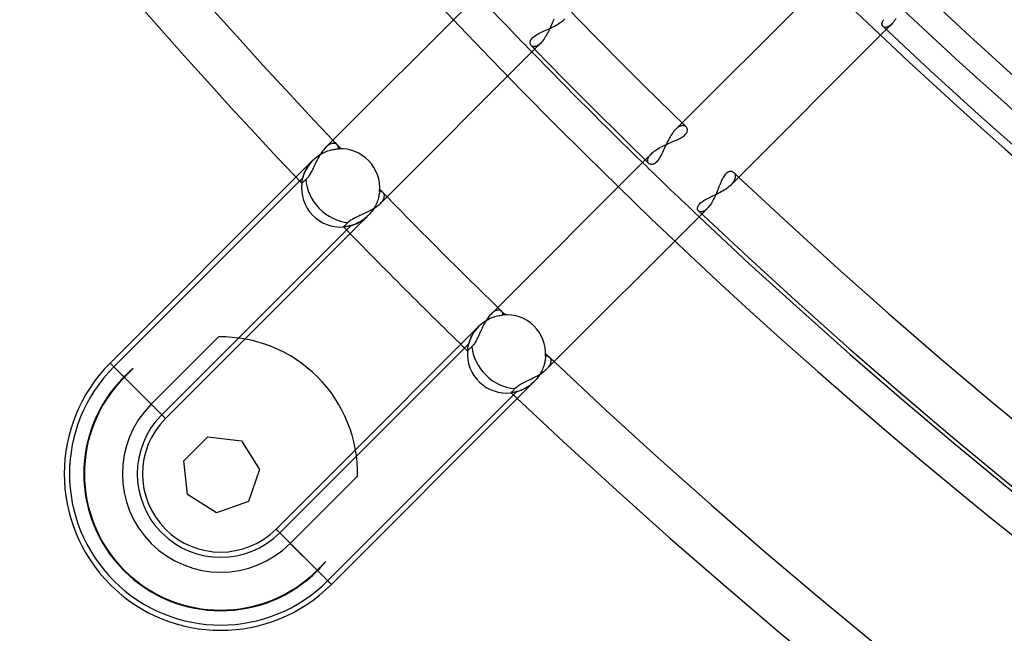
# Model space of a CAD drawing. Header units: millimetres. Extents: x -215 to 215, y -215 to 215.
# Tile 4 of 62: x -130 to -102, y -129 to -111. Entities that reach past the tile are written whole.
import ezdxf

# ---------------------------------------------------------------- set-up
doc = ezdxf.new("R2010")
doc.units = ezdxf.units.MM
doc.layers.add('MAIN-1', color=7, linetype='Continuous')
doc.layers.add('MAIN-2', color=7, linetype='Continuous')

msp = doc.modelspace()

# ---------------------------------------------------------------- linework, layer by layer
at = {"layer": 'MAIN-1'}
for p, q in [((-106.743, -109.978), (-111.25, -114.485)), ((-116.954, -110.484), (-121.481, -115.011)), ((-114.741, -111.434), (-114.698, -111.409)), ((-114.698, -111.409), (-114.657, -111.384)), ((-114.657, -111.384), (-114.618, -111.358)), ((-114.618, -111.358), (-114.581, -111.332)), ((-114.581, -111.332), (-114.546, -111.305)), ((-114.546, -111.305), (-114.514, -111.277)), ((-114.514, -111.277), (-114.485, -111.25)), ((-105.213, -111.388), (-105.211, -111.373)), ((-105.213, -111.402), (-105.213, -111.388)), ((-105.212, -111.416), (-105.213, -111.402)), ((-105.211, -111.373), (-105.207, -111.357)), ((-105.207, -111.357), (-105.202, -111.341)), ((-105.202, -111.341), (-105.194, -111.324)), ((-105.194, -111.324), (-105.184, -111.308)), ((-105.184, -111.308), (-105.173, -111.291)), ((-105.173, -111.291), (-105.159, -111.273)), ((-115.313, -111.715), (-115.275, -111.694)), ((-115.275, -111.694), (-115.235, -111.672)), ((-115.235, -111.672), (-115.193, -111.652)), ((-115.193, -111.652), (-115.15, -111.631)), ((-115.15, -111.631), (-115.106, -111.61)), ((-115.106, -111.61), (-115.06, -111.59)), ((-115.06, -111.59), (-115.015, -111.569)), ((-115.015, -111.569), (-114.968, -111.547)), ((-114.968, -111.547), (-114.922, -111.526)), ((-114.922, -111.526), (-114.876, -111.504)), ((-114.876, -111.504), (-114.83, -111.481)), ((-114.83, -111.481), (-114.785, -111.458)), ((-114.785, -111.458), (-114.741, -111.434)), ((-109.618, -116.088), (-105.09, -111.56)), ((-105.209, -111.429), (-105.212, -111.416)), ((-105.205, -111.441), (-105.209, -111.429)), ((-105.199, -111.452), (-105.205, -111.441)), ((-105.192, -111.462), (-105.199, -111.452)), ((-105.183, -111.471), (-105.192, -111.462)), ((-115.504, -111.943), (-115.502, -111.922)), ((-115.504, -111.964), (-115.504, -111.943)), ((-115.5, -111.983), (-115.504, -111.964)), ((-115.502, -111.922), (-115.495, -111.899)), ((-115.494, -112), (-115.5, -111.983)), ((-115.495, -111.899), (-115.486, -111.876)), ((-115.486, -111.876), (-115.472, -111.853)), ((-115.472, -111.853), (-115.455, -111.83)), ((-115.455, -111.83), (-115.434, -111.806)), ((-115.434, -111.806), (-115.408, -111.782)), ((-115.408, -111.782), (-115.38, -111.76)), ((-115.38, -111.76), (-115.348, -111.737)), ((-115.348, -111.737), (-115.313, -111.715)), ((-119.877, -116.642), (-115.371, -112.136)), ((-115.485, -112.016), (-115.494, -112)), ((-115.474, -112.03), (-115.485, -112.016)), ((-111.305, -114.546), (-111.332, -114.582)), ((-111.278, -114.514), (-111.305, -114.546)), ((-111.25, -114.485), (-111.278, -114.514)), ((-111.482, -114.833), (-111.505, -114.879)), ((-111.459, -114.787), (-111.482, -114.833)), ((-111.435, -114.743), (-111.459, -114.787)), ((-111.41, -114.7), (-111.435, -114.743)), ((-111.385, -114.659), (-111.41, -114.7)), ((-111.359, -114.619), (-111.385, -114.659)), ((-111.332, -114.582), (-111.359, -114.619)), ((-121.59, -115.143), (-121.61, -115.173)), ((-121.568, -115.113), (-121.59, -115.143)), ((-121.547, -115.085), (-121.568, -115.113)), ((-121.525, -115.059), (-121.547, -115.085)), ((-121.503, -115.034), (-121.525, -115.059)), ((-121.481, -115.011), (-121.503, -115.034)), ((-111.632, -115.153), (-111.653, -115.197)), ((-111.612, -115.109), (-111.632, -115.153)), ((-111.591, -115.064), (-111.612, -115.109)), ((-111.57, -115.018), (-111.591, -115.064)), ((-111.549, -114.971), (-111.57, -115.018)), ((-111.527, -114.925), (-111.549, -114.971)), ((-111.505, -114.879), (-111.527, -114.925)), ((-121.745, -115.41), (-121.763, -115.446)), ((-121.727, -115.375), (-121.745, -115.41)), ((-121.709, -115.34), (-121.727, -115.375)), ((-121.69, -115.305), (-121.709, -115.34)), ((-121.671, -115.271), (-121.69, -115.305)), ((-121.651, -115.237), (-121.671, -115.271)), ((-121.631, -115.205), (-121.651, -115.237)), ((-121.61, -115.173), (-121.631, -115.205)), ((-112.136, -115.371), (-116.642, -119.877)), ((-111.807, -115.435), (-111.831, -115.456)), ((-111.784, -115.41), (-111.807, -115.435)), ((-111.761, -115.382), (-111.784, -115.41)), ((-111.739, -115.35), (-111.761, -115.382)), ((-111.717, -115.315), (-111.739, -115.35)), ((-111.695, -115.278), (-111.717, -115.315)), ((-111.674, -115.238), (-111.695, -115.278)), ((-111.653, -115.197), (-111.674, -115.238)), ((-121.899, -115.722), (-121.916, -115.753)), ((-121.882, -115.689), (-121.899, -115.722)), ((-121.865, -115.656), (-121.882, -115.689)), ((-121.849, -115.622), (-121.865, -115.656)), ((-121.832, -115.588), (-121.849, -115.622)), ((-121.815, -115.553), (-121.832, -115.588)), ((-121.798, -115.517), (-121.815, -115.553)), ((-121.781, -115.482), (-121.798, -115.517)), ((-121.763, -115.446), (-121.781, -115.482)), ((-112.016, -115.485), (-112.03, -115.474)), ((-112, -115.494), (-112.016, -115.485)), ((-111.983, -115.5), (-112, -115.494)), ((-111.964, -115.504), (-111.983, -115.5)), ((-111.944, -115.504), (-111.964, -115.504)), ((-111.923, -115.502), (-111.944, -115.504)), ((-111.9, -115.496), (-111.923, -115.502)), ((-111.878, -115.486), (-111.9, -115.496)), ((-111.854, -115.473), (-111.878, -115.486)), ((-111.831, -115.456), (-111.854, -115.473)), ((-127.783, -121.313), (-122.347, -115.877)), ((-122.129, -116.011), (-122.142, -116.022)), ((-122.114, -115.998), (-122.129, -116.011)), ((-122.097, -115.982), (-122.114, -115.998)), ((-122.078, -115.965), (-122.097, -115.982)), ((-122.057, -115.947), (-122.078, -115.965)), ((-122.038, -115.93), (-122.057, -115.947)), ((-122.02, -115.91), (-122.038, -115.93)), ((-122.003, -115.889), (-122.02, -115.91)), ((-121.985, -115.865), (-122.003, -115.889)), ((-121.967, -115.84), (-121.985, -115.865)), ((-121.95, -115.812), (-121.967, -115.84)), ((-121.933, -115.783), (-121.95, -115.812)), ((-121.916, -115.753), (-121.933, -115.783)), ((-122.178, -116.054), (-122.179, -116.055)), ((-122.175, -116.051), (-122.178, -116.054)), ((-122.17, -116.047), (-122.175, -116.051)), ((-122.162, -116.04), (-122.17, -116.047)), ((-122.153, -116.032), (-122.162, -116.04)), ((-122.142, -116.022), (-122.153, -116.032)), ((-109.96, -116.323), (-109.916, -116.299)), ((-109.916, -116.299), (-109.873, -116.275)), ((-109.873, -116.275), (-109.831, -116.25)), ((-109.831, -116.25), (-109.79, -116.224)), ((-109.79, -116.224), (-109.752, -116.198)), ((-109.752, -116.198), (-109.715, -116.171)), ((-109.715, -116.171), (-109.68, -116.144)), ((-109.68, -116.144), (-109.648, -116.116)), ((-109.648, -116.116), (-109.618, -116.088)), ((-110.49, -116.607), (-110.459, -116.584)), ((-110.459, -116.584), (-110.426, -116.562)), ((-110.426, -116.562), (-110.39, -116.541)), ((-110.39, -116.541), (-110.351, -116.519)), ((-110.351, -116.519), (-110.311, -116.498)), ((-110.311, -116.498), (-110.27, -116.477)), ((-110.27, -116.477), (-110.227, -116.456)), ((-110.227, -116.456), (-110.183, -116.434)), ((-110.183, -116.434), (-110.139, -116.413)), ((-110.139, -116.413), (-110.094, -116.391)), ((-110.094, -116.391), (-110.049, -116.369)), ((-110.049, -116.369), (-110.004, -116.346)), ((-110.004, -116.346), (-109.96, -116.323)), ((-120.254, -116.889), (-120.217, -116.87)), ((-120.217, -116.87), (-120.18, -116.851)), ((-120.18, -116.851), (-120.145, -116.832)), ((-120.145, -116.832), (-120.11, -116.812)), ((-120.11, -116.812), (-120.076, -116.792)), ((-120.076, -116.792), (-120.043, -116.772)), ((-120.043, -116.772), (-120.011, -116.751)), ((-120.011, -116.751), (-119.981, -116.73)), ((-119.981, -116.73), (-119.953, -116.708)), ((-119.953, -116.708), (-119.926, -116.686)), ((-119.926, -116.686), (-119.9, -116.664)), ((-119.9, -116.664), (-119.877, -116.642)), ((-110.608, -116.785), (-110.606, -116.764)), ((-110.608, -116.804), (-110.608, -116.785)), ((-110.604, -116.821), (-110.608, -116.804)), ((-110.606, -116.764), (-110.6, -116.743)), ((-110.598, -116.838), (-110.604, -116.821)), ((-110.6, -116.743), (-110.591, -116.721)), ((-110.589, -116.852), (-110.598, -116.838)), ((-110.591, -116.721), (-110.578, -116.698)), ((-110.578, -116.864), (-110.589, -116.852)), ((-110.578, -116.698), (-110.562, -116.676)), ((-110.562, -116.676), (-110.541, -116.652)), ((-110.541, -116.652), (-110.517, -116.629)), ((-110.517, -116.629), (-110.49, -116.607)), ((-120.812, -117.184), (-120.79, -117.165)), ((-120.79, -117.165), (-120.766, -117.146)), ((-120.766, -117.146), (-120.739, -117.128)), ((-120.739, -117.128), (-120.711, -117.111)), ((-120.711, -117.111), (-120.681, -117.093)), ((-120.681, -117.093), (-120.65, -117.076)), ((-120.65, -117.076), (-120.617, -117.059)), ((-120.617, -117.059), (-120.584, -117.042)), ((-120.584, -117.042), (-120.549, -117.026)), ((-120.549, -117.026), (-120.513, -117.009)), ((-120.513, -117.009), (-120.477, -116.992)), ((-120.477, -116.992), (-120.44, -116.976)), ((-120.44, -116.976), (-120.403, -116.959)), ((-120.403, -116.959), (-120.365, -116.942)), ((-120.365, -116.942), (-120.328, -116.924)), ((-120.328, -116.924), (-120.291, -116.907)), ((-120.291, -116.907), (-120.254, -116.889)), ((-115.011, -121.481), (-110.484, -116.954)), ((-120.954, -117.331), (-120.953, -117.33)), ((-120.953, -117.33), (-120.95, -117.327)), ((-120.95, -117.327), (-120.945, -117.321)), ((-120.945, -117.321), (-120.937, -117.313)), ((-120.937, -117.313), (-120.927, -117.303)), ((-120.927, -117.303), (-120.916, -117.292)), ((-120.916, -117.292), (-120.904, -117.279)), ((-120.904, -117.279), (-120.888, -117.263)), ((-120.888, -117.263), (-120.871, -117.245)), ((-120.871, -117.245), (-120.852, -117.224)), ((-120.852, -117.224), (-120.831, -117.202)), ((-120.831, -117.202), (-120.812, -117.184)), ((-120.763, -117.528), (-123.843, -120.608)), ((-116.768, -120.037), (-116.788, -120.068)), ((-116.747, -120.006), (-116.768, -120.037)), ((-116.727, -119.977), (-116.747, -120.006)), ((-116.706, -119.949), (-116.727, -119.977)), ((-116.685, -119.924), (-116.706, -119.949)), ((-116.663, -119.899), (-116.685, -119.924)), ((-116.642, -119.877), (-116.663, -119.899)), ((-116.916, -120.311), (-116.933, -120.347)), ((-116.899, -120.275), (-116.916, -120.311)), ((-116.881, -120.239), (-116.899, -120.275)), ((-116.864, -120.204), (-116.881, -120.239)), ((-116.845, -120.169), (-116.864, -120.204)), ((-116.826, -120.134), (-116.845, -120.169)), ((-116.807, -120.101), (-116.826, -120.134)), ((-116.788, -120.068), (-116.807, -120.101)), ((-126.582, -122.514), (-124.613, -120.545)), ((-117.047, -120.594), (-117.064, -120.626)), ((-117.031, -120.56), (-117.047, -120.594)), ((-117.015, -120.526), (-117.031, -120.56)), ((-116.999, -120.491), (-117.015, -120.526)), ((-116.983, -120.456), (-116.999, -120.491)), ((-116.967, -120.42), (-116.983, -120.456)), ((-116.95, -120.384), (-116.967, -120.42)), ((-116.933, -120.347), (-116.95, -120.384)), ((-120.608, -123.843), (-117.528, -120.763)), ((-117.279, -120.904), (-117.292, -120.916)), ((-117.263, -120.888), (-117.279, -120.904)), ((-117.245, -120.871), (-117.263, -120.888)), ((-117.224, -120.852), (-117.245, -120.871)), ((-117.202, -120.831), (-117.224, -120.852)), ((-117.184, -120.812), (-117.202, -120.831)), ((-117.166, -120.791), (-117.184, -120.812)), ((-117.149, -120.768), (-117.166, -120.791)), ((-117.131, -120.743), (-117.149, -120.768)), ((-117.114, -120.716), (-117.131, -120.743)), ((-117.097, -120.688), (-117.114, -120.716)), ((-117.08, -120.658), (-117.097, -120.688)), ((-117.064, -120.626), (-117.08, -120.658)), ((-117.33, -120.953), (-117.331, -120.954)), ((-117.327, -120.95), (-117.33, -120.953)), ((-117.321, -120.945), (-117.327, -120.95)), ((-117.313, -120.937), (-117.321, -120.945)), ((-117.303, -120.927), (-117.313, -120.937)), ((-117.292, -120.916), (-117.303, -120.927)), ((-127.783, -121.313), (-126.166, -122.931)), ((-127.783, -121.313), (-126.582, -122.514)), ((-127.108, -121.471), (-127.367, -121.729)), ((-115.039, -121.507), (-115.011, -121.481)), ((-115.499, -121.789), (-115.457, -121.769)), ((-115.457, -121.769), (-115.414, -121.747)), ((-115.414, -121.747), (-115.372, -121.726)), ((-115.372, -121.726), (-115.33, -121.704)), ((-115.33, -121.704), (-115.289, -121.681)), ((-115.289, -121.681), (-115.249, -121.658)), ((-115.249, -121.658), (-115.21, -121.634)), ((-115.21, -121.634), (-115.172, -121.609)), ((-115.172, -121.609), (-115.136, -121.585)), ((-115.136, -121.585), (-115.101, -121.559)), ((-115.101, -121.559), (-115.069, -121.533)), ((-115.069, -121.533), (-115.039, -121.507)), ((-115.965, -122.078), (-115.947, -122.057)), ((-115.947, -122.057), (-115.926, -122.035)), ((-115.926, -122.035), (-115.902, -122.013)), ((-115.902, -122.013), (-115.875, -121.992)), ((-115.875, -121.992), (-115.845, -121.971)), ((-115.845, -121.971), (-115.813, -121.95)), ((-115.813, -121.95), (-115.779, -121.93)), ((-115.779, -121.93), (-115.742, -121.91)), ((-115.742, -121.91), (-115.704, -121.89)), ((-115.704, -121.89), (-115.665, -121.87)), ((-115.665, -121.87), (-115.625, -121.85)), ((-115.625, -121.85), (-115.583, -121.83)), ((-115.583, -121.83), (-115.541, -121.81)), ((-115.541, -121.81), (-115.499, -121.789)), ((-115.877, -122.347), (-121.313, -127.783)), ((-116.055, -122.179), (-116.054, -122.178)), ((-116.054, -122.178), (-116.051, -122.175)), ((-116.051, -122.175), (-116.047, -122.17)), ((-116.047, -122.17), (-116.04, -122.162)), ((-116.04, -122.162), (-116.032, -122.153)), ((-116.032, -122.153), (-116.022, -122.142)), ((-116.022, -122.142), (-116.011, -122.129)), ((-116.011, -122.129), (-115.998, -122.114)), ((-115.998, -122.114), (-115.982, -122.097)), ((-115.982, -122.097), (-115.965, -122.078)), ((-125.628, -124.17), (-124.926, -123.468)), ((-124.926, -123.468), (-123.94, -123.58)), ((-123.94, -123.58), (-123.411, -124.42)), ((-125.516, -125.157), (-125.628, -124.17)), ((-123.411, -124.42), (-123.739, -125.357)), ((-120.545, -124.613), (-122.514, -126.582)), ((-124.676, -125.685), (-125.516, -125.157)), ((-123.739, -125.357), (-124.676, -125.685)), ((-121.729, -127.367), (-122.514, -126.582)), ((-121.729, -127.367), (-121.471, -127.108)), ((-121.313, -127.783), (-121.717, -127.379))]:
    msp.add_line(p, q, dxfattribs=at)
for centre, radius, start, end in [((0, 0), 168.512, 179.99998, 223.52747), ((0, 0), 166.988, 180.00002, 223.43007), ((0, 0), 151.738, 226.72778, 313.27226), ((0, 0), 159.363, 224.17755, 225.82245), ((0, 0), 153.262, 226.66235, 313.33763), ((0, 0), 160.887, 224.13268, 225.86731), ((0, 0), 161, 224.18591, 225.81409), ((0, 0), 159.363, 226.6451, 313.35493), ((-121.043, -116.191), 1.144, 173.171, 274.4855), ((0, 0), 166.988, 224.21508, 225.78492), ((0, 0), 160.887, 226.58311, 313.41687), ((0, 0), 161, 226.62832, 313.37166), ((0, 0), 168.512, 224.12896, 225.87104), ((-124.548, -124.548), 4.003, 359.0717, 90.9283), ((-116.191, -121.043), 1.144, 175.5146, 276.829), ((-124.548, -124.548), 4.575, 135, 315), ((-124.548, -124.548), 4.003, 129.7568, 135), ((0, 0), 166.988, 226.56993, 313.43005), ((-124.548, -124.548), 4.003, 135, 315), ((-124.548, -124.548), 3.986, 135, 315), ((0, 0), 168.512, 226.47253, 313.52745), ((-124.548, -124.548), 2.876, 135, 315), ((-124.548, -124.548), 4.003, 315, 320.2431)]:
    msp.add_arc(centre, radius, start, end, dxfattribs=at)
for centre, start_param, end_param in [((-121.043, -116.191), -2.46097, -0.7124), ((-116.191, -121.043), -2.429192, -0.680622)]:
    msp.add_ellipse(centre, major_axis=(0.809, -0.809), ratio=0.75576, start_param=start_param, end_param=end_param, dxfattribs=at)
at = {"layer": 'MAIN-2'}
for p, q in [((-114.859, -111.379), (-114.878, -111.422)), ((-114.841, -111.337), (-114.859, -111.379)), ((-114.824, -111.296), (-114.841, -111.337)), ((-114.806, -111.255), (-114.824, -111.296)), ((-105.09, -111.56), (-104.93, -111.4)), ((-104.93, -111.4), (-104.947, -111.416)), ((-104.905, -111.373), (-104.93, -111.4)), ((-104.88, -111.343), (-104.905, -111.373)), ((-104.855, -111.311), (-104.88, -111.343)), ((-104.83, -111.275), (-104.855, -111.311)), ((-104.806, -111.237), (-104.83, -111.275)), ((-114.999, -111.68), (-115.021, -111.72)), ((-114.977, -111.638), (-114.999, -111.68)), ((-114.956, -111.595), (-114.977, -111.638)), ((-114.935, -111.552), (-114.956, -111.595)), ((-114.916, -111.508), (-114.935, -111.552)), ((-114.896, -111.465), (-114.916, -111.508)), ((-114.878, -111.422), (-114.896, -111.465)), ((-105.175, -111.478), (-105.183, -111.471)), ((-105.166, -111.484), (-105.175, -111.478)), ((-105.157, -111.489), (-105.166, -111.484)), ((-105.146, -111.493), (-105.157, -111.489)), ((-105.135, -111.495), (-105.146, -111.493)), ((-105.123, -111.497), (-105.135, -111.495)), ((-105.111, -111.497), (-105.123, -111.497)), ((-105.098, -111.497), (-105.111, -111.497)), ((-105.084, -111.495), (-105.098, -111.497)), ((-105.07, -111.491), (-105.084, -111.495)), ((-105.056, -111.487), (-105.07, -111.491)), ((-105.041, -111.481), (-105.056, -111.487)), ((-105.026, -111.473), (-105.041, -111.481)), ((-105.011, -111.465), (-105.026, -111.473)), ((-104.995, -111.455), (-105.011, -111.465)), ((-104.979, -111.443), (-104.995, -111.455)), ((-104.963, -111.43), (-104.979, -111.443)), ((-104.947, -111.416), (-104.963, -111.43)), ((-115.371, -112.136), (-115.191, -111.956)), ((-115.209, -111.974), (-115.227, -111.99)), ((-115.191, -111.956), (-115.209, -111.974)), ((-115.166, -111.93), (-115.191, -111.956)), ((-115.141, -111.9), (-115.166, -111.93)), ((-115.116, -111.868), (-115.141, -111.9)), ((-115.091, -111.834), (-115.116, -111.868)), ((-115.067, -111.798), (-115.091, -111.834)), ((-115.044, -111.76), (-115.067, -111.798)), ((-115.021, -111.72), (-115.044, -111.76)), ((-115.465, -112.038), (-115.474, -112.03)), ((-115.455, -112.045), (-115.465, -112.038)), ((-115.444, -112.051), (-115.455, -112.045)), ((-115.433, -112.056), (-115.444, -112.051)), ((-115.42, -112.059), (-115.433, -112.056)), ((-115.407, -112.061), (-115.42, -112.059)), ((-115.393, -112.062), (-115.407, -112.061)), ((-115.379, -112.062), (-115.393, -112.062)), ((-115.364, -112.06), (-115.379, -112.062)), ((-115.348, -112.057), (-115.364, -112.06)), ((-115.332, -112.052), (-115.348, -112.057)), ((-115.316, -112.046), (-115.332, -112.052)), ((-115.299, -112.038), (-115.316, -112.046)), ((-115.281, -112.028), (-115.299, -112.038)), ((-115.264, -112.017), (-115.281, -112.028)), ((-115.246, -112.004), (-115.264, -112.017)), ((-115.227, -111.99), (-115.246, -112.004)), ((-111.23, -114.466), (-111.25, -114.485)), ((-111.211, -114.449), (-111.23, -114.466)), ((-111.191, -114.433), (-111.211, -114.449)), ((-111.171, -114.419), (-111.191, -114.433)), ((-111.152, -114.407), (-111.171, -114.419)), ((-111.133, -114.397), (-111.152, -114.407)), ((-111.115, -114.388), (-111.133, -114.397)), ((-111.096, -114.382), (-111.115, -114.388)), ((-111.079, -114.376), (-111.096, -114.382)), ((-111.061, -114.373), (-111.079, -114.376)), ((-111.045, -114.371), (-111.061, -114.373)), ((-111.029, -114.371), (-111.045, -114.371)), ((-111.013, -114.372), (-111.029, -114.371)), ((-110.999, -114.375), (-111.013, -114.372)), ((-110.985, -114.379), (-110.999, -114.375)), ((-110.972, -114.384), (-110.985, -114.379)), ((-110.96, -114.39), (-110.972, -114.384)), ((-110.949, -114.398), (-110.96, -114.39)), ((-110.939, -114.407), (-110.949, -114.398)), ((-110.928, -114.419), (-110.939, -114.407)), ((-110.931, -114.59), (-110.919, -114.568)), ((-110.918, -114.434), (-110.928, -114.419)), ((-110.919, -114.568), (-110.91, -114.547)), ((-110.911, -114.45), (-110.918, -114.434)), ((-110.905, -114.467), (-110.911, -114.45)), ((-110.91, -114.547), (-110.905, -114.526)), ((-110.902, -114.486), (-110.905, -114.467)), ((-110.905, -114.526), (-110.902, -114.505)), ((-110.902, -114.505), (-110.902, -114.486)), ((-111.431, -114.882), (-111.388, -114.863)), ((-111.388, -114.863), (-111.345, -114.845)), ((-111.345, -114.845), (-111.303, -114.827)), ((-111.303, -114.827), (-111.262, -114.809)), ((-111.262, -114.809), (-111.221, -114.791)), ((-111.221, -114.791), (-111.182, -114.772)), ((-111.182, -114.772), (-111.144, -114.754)), ((-111.144, -114.754), (-111.108, -114.735)), ((-111.108, -114.735), (-111.074, -114.715)), ((-111.074, -114.715), (-111.043, -114.696)), ((-111.043, -114.696), (-111.014, -114.675)), ((-111.014, -114.675), (-110.988, -114.655)), ((-110.988, -114.655), (-110.966, -114.633)), ((-110.966, -114.633), (-110.947, -114.611)), ((-110.947, -114.611), (-110.931, -114.59)), ((-121.562, -115.172), (-121.524, -115.153)), ((-121.524, -115.153), (-121.486, -115.136)), ((-121.486, -115.136), (-121.449, -115.121)), ((-121.458, -114.989), (-121.481, -115.011)), ((-121.435, -114.969), (-121.458, -114.989)), ((-121.449, -115.121), (-121.412, -115.108)), ((-121.413, -114.952), (-121.435, -114.969)), ((-121.39, -114.936), (-121.413, -114.952)), ((-121.412, -115.108), (-121.376, -115.097)), ((-121.368, -114.923), (-121.39, -114.936)), ((-121.376, -115.097), (-121.34, -115.086)), ((-121.347, -114.912), (-121.368, -114.923)), ((-121.325, -114.903), (-121.347, -114.912)), ((-121.34, -115.086), (-121.306, -115.078)), ((-121.305, -114.896), (-121.325, -114.903)), ((-121.306, -115.078), (-121.273, -115.07)), ((-121.285, -114.892), (-121.305, -114.896)), ((-121.265, -114.889), (-121.285, -114.892)), ((-121.273, -115.07), (-121.241, -115.064)), ((-121.246, -114.888), (-121.265, -114.889)), ((-121.229, -114.889), (-121.246, -114.888)), ((-121.241, -115.064), (-121.21, -115.059)), ((-121.212, -114.892), (-121.229, -114.889)), ((-121.196, -114.897), (-121.212, -114.892)), ((-121.21, -115.059), (-121.182, -115.056)), ((-121.181, -114.903), (-121.196, -114.897)), ((-121.182, -115.056), (-121.155, -115.053)), ((-121.167, -114.911), (-121.181, -114.903)), ((-121.154, -114.921), (-121.167, -114.911)), ((-121.155, -115.053), (-121.13, -115.05)), ((-121.143, -114.931), (-121.154, -114.921)), ((-121.136, -114.94), (-121.143, -114.931)), ((-121.129, -114.949), (-121.136, -114.94)), ((-121.13, -115.05), (-121.107, -115.049)), ((-121.123, -114.958), (-121.129, -114.949)), ((-121.118, -114.968), (-121.123, -114.958)), ((-121.114, -114.979), (-121.118, -114.968)), ((-121.111, -114.99), (-121.114, -114.979)), ((-121.108, -115.001), (-121.111, -114.99)), ((-121.106, -115.013), (-121.108, -115.001)), ((-121.107, -115.049), (-121.106, -115.037)), ((-121.106, -115.024), (-121.106, -115.013)), ((-121.106, -115.037), (-121.106, -115.024)), ((-111.93, -115.166), (-111.901, -115.142)), ((-111.901, -115.142), (-111.87, -115.117)), ((-111.87, -115.117), (-111.837, -115.093)), ((-111.837, -115.093), (-111.801, -115.07)), ((-111.801, -115.07), (-111.764, -115.046)), ((-111.764, -115.046), (-111.726, -115.024)), ((-111.726, -115.024), (-111.686, -115.002)), ((-111.686, -115.002), (-111.645, -114.981)), ((-111.645, -114.981), (-111.603, -114.96)), ((-111.603, -114.96), (-111.56, -114.94)), ((-111.56, -114.94), (-111.517, -114.92)), ((-111.517, -114.92), (-111.474, -114.9)), ((-111.474, -114.9), (-111.431, -114.882)), ((-122.347, -115.877), (-121.852, -115.382)), ((-121.911, -115.445), (-121.882, -115.413)), ((-121.882, -115.413), (-121.852, -115.382)), ((-121.852, -115.382), (-121.819, -115.351)), ((-121.852, -115.382), (-121.852, -115.382)), ((-121.852, -115.382), (-121.852, -115.382)), ((-121.852, -115.382), (-121.852, -115.382)), ((-121.852, -115.382), (-121.852, -115.382)), ((-121.819, -115.351), (-121.785, -115.32)), ((-121.785, -115.32), (-121.75, -115.291)), ((-121.75, -115.291), (-121.713, -115.264)), ((-121.713, -115.264), (-121.676, -115.238)), ((-121.676, -115.238), (-121.638, -115.214)), ((-121.638, -115.214), (-121.6, -115.192)), ((-121.6, -115.192), (-121.562, -115.172)), ((-111.956, -115.191), (-112.136, -115.371)), ((-112.062, -115.379), (-112.06, -115.364)), ((-112.062, -115.393), (-112.062, -115.379)), ((-112.061, -115.407), (-112.062, -115.393)), ((-112.059, -115.42), (-112.061, -115.407)), ((-112.06, -115.364), (-112.057, -115.348)), ((-112.056, -115.433), (-112.059, -115.42)), ((-112.057, -115.348), (-112.052, -115.332)), ((-112.051, -115.444), (-112.056, -115.433)), ((-112.052, -115.332), (-112.045, -115.315)), ((-112.045, -115.315), (-112.037, -115.298)), ((-112.037, -115.298), (-112.028, -115.281)), ((-112.028, -115.281), (-112.017, -115.263)), ((-112.017, -115.263), (-112.004, -115.246)), ((-112.004, -115.246), (-111.99, -115.227)), ((-111.99, -115.227), (-111.974, -115.209)), ((-111.974, -115.209), (-111.956, -115.191)), ((-111.956, -115.191), (-111.93, -115.166)), ((-122.096, -115.743), (-122.081, -115.711)), ((-122.081, -115.711), (-122.066, -115.678)), ((-122.066, -115.678), (-122.048, -115.645)), ((-122.048, -115.645), (-122.029, -115.611)), ((-122.029, -115.611), (-122.009, -115.578)), ((-122.009, -115.578), (-121.987, -115.544)), ((-121.987, -115.544), (-121.963, -115.511)), ((-121.963, -115.511), (-121.938, -115.478)), ((-121.938, -115.478), (-121.911, -115.445)), ((-112.045, -115.455), (-112.051, -115.444)), ((-112.038, -115.465), (-112.045, -115.455)), ((-112.03, -115.474), (-112.038, -115.465)), ((-109.711, -115.73), (-109.733, -115.742)), ((-109.689, -115.72), (-109.711, -115.73)), ((-109.667, -115.714), (-109.689, -115.72)), ((-109.646, -115.711), (-109.667, -115.714)), ((-109.626, -115.711), (-109.646, -115.711)), ((-109.606, -115.714), (-109.626, -115.711)), ((-109.587, -115.719), (-109.606, -115.714)), ((-109.569, -115.727), (-109.587, -115.719)), ((-109.553, -115.737), (-109.569, -115.727)), ((-127.675, -121.421), (-122.148, -115.895)), ((-122.176, -116.03), (-122.174, -116.017)), ((-122.174, -116.017), (-122.171, -116.001)), ((-122.171, -116.001), (-122.168, -115.983)), ((-122.168, -115.983), (-122.164, -115.963)), ((-122.164, -115.963), (-122.159, -115.94)), ((-122.159, -115.94), (-122.154, -115.916)), ((-122.154, -115.916), (-122.147, -115.89)), ((-122.147, -115.89), (-122.139, -115.863)), ((-122.139, -115.863), (-122.13, -115.835)), ((-122.13, -115.835), (-122.12, -115.805)), ((-122.12, -115.805), (-122.109, -115.774)), ((-122.109, -115.774), (-122.096, -115.743)), ((-109.913, -115.998), (-109.93, -116.037)), ((-109.895, -115.959), (-109.913, -115.998)), ((-109.877, -115.923), (-109.895, -115.959)), ((-109.858, -115.888), (-109.877, -115.923)), ((-109.839, -115.857), (-109.858, -115.888)), ((-109.819, -115.827), (-109.839, -115.857)), ((-109.798, -115.801), (-109.819, -115.827)), ((-109.777, -115.778), (-109.798, -115.801)), ((-109.755, -115.758), (-109.777, -115.778)), ((-109.733, -115.742), (-109.755, -115.758)), ((-109.562, -116.024), (-109.547, -116.002)), ((-109.539, -115.748), (-109.553, -115.737)), ((-109.547, -116.002), (-109.533, -115.981)), ((-109.528, -115.759), (-109.539, -115.748)), ((-109.533, -115.981), (-109.522, -115.96)), ((-109.519, -115.771), (-109.528, -115.759)), ((-109.522, -115.96), (-109.513, -115.94)), ((-109.512, -115.784), (-109.519, -115.771)), ((-109.513, -115.94), (-109.506, -115.92)), ((-109.505, -115.798), (-109.512, -115.784)), ((-109.506, -115.92), (-109.5, -115.9)), ((-109.5, -115.813), (-109.505, -115.798)), ((-109.497, -115.829), (-109.5, -115.813)), ((-109.5, -115.9), (-109.497, -115.882)), ((-109.495, -115.846), (-109.497, -115.829)), ((-109.497, -115.882), (-109.495, -115.863)), ((-109.495, -115.863), (-109.495, -115.846)), ((-122.179, -116.053), (-122.178, -116.049)), ((-122.179, -116.055), (-122.179, -116.053)), ((-122.178, -116.049), (-122.177, -116.041)), ((-122.177, -116.041), (-122.176, -116.03)), ((-119.904, -116.295), (-119.907, -116.319)), ((-119.886, -116.295), (-119.904, -116.295)), ((-119.869, -116.296), (-119.886, -116.295)), ((-119.853, -116.3), (-119.869, -116.296)), ((-119.838, -116.305), (-119.853, -116.3)), ((-119.823, -116.312), (-119.838, -116.305)), ((-110.035, -116.295), (-110.054, -116.34)), ((-110.017, -116.25), (-110.035, -116.295)), ((-109.999, -116.206), (-110.017, -116.25)), ((-109.982, -116.162), (-109.999, -116.206)), ((-109.964, -116.12), (-109.982, -116.162)), ((-109.947, -116.078), (-109.964, -116.12)), ((-109.93, -116.037), (-109.947, -116.078)), ((-109.618, -116.088), (-109.598, -116.067)), ((-109.598, -116.067), (-109.579, -116.045)), ((-109.579, -116.045), (-109.562, -116.024)), ((-119.971, -116.589), (-119.987, -116.63)), ((-119.957, -116.549), (-119.971, -116.589)), ((-119.945, -116.511), (-119.957, -116.549)), ((-119.935, -116.474), (-119.945, -116.511)), ((-119.927, -116.439), (-119.935, -116.474)), ((-119.92, -116.406), (-119.927, -116.439)), ((-119.915, -116.375), (-119.92, -116.406)), ((-119.91, -116.346), (-119.915, -116.375)), ((-119.907, -116.319), (-119.91, -116.346)), ((-119.839, -116.6), (-119.823, -116.58)), ((-119.81, -116.321), (-119.823, -116.312)), ((-119.823, -116.58), (-119.809, -116.559)), ((-119.799, -116.332), (-119.81, -116.321)), ((-119.809, -116.559), (-119.796, -116.539)), ((-119.79, -116.342), (-119.799, -116.332)), ((-119.796, -116.539), (-119.786, -116.519)), ((-119.782, -116.354), (-119.79, -116.342)), ((-119.786, -116.519), (-119.778, -116.5)), ((-119.775, -116.367), (-119.782, -116.354)), ((-119.778, -116.5), (-119.771, -116.481)), ((-119.77, -116.381), (-119.775, -116.367)), ((-119.771, -116.481), (-119.767, -116.462)), ((-119.766, -116.395), (-119.77, -116.381)), ((-119.767, -116.462), (-119.764, -116.444)), ((-119.763, -116.411), (-119.766, -116.395)), ((-119.764, -116.444), (-119.763, -116.427)), ((-119.763, -116.427), (-119.763, -116.411)), ((-110.157, -116.557), (-110.179, -116.597)), ((-110.135, -116.516), (-110.157, -116.557)), ((-110.114, -116.473), (-110.135, -116.516)), ((-110.093, -116.429), (-110.114, -116.473)), ((-110.073, -116.384), (-110.093, -116.429)), ((-110.054, -116.34), (-110.073, -116.384)), ((-120.132, -116.882), (-120.165, -116.923)), ((-120.102, -116.841), (-120.132, -116.882)), ((-120.075, -116.799), (-120.102, -116.841)), ((-120.049, -116.757), (-120.075, -116.799)), ((-120.026, -116.714), (-120.049, -116.757)), ((-120.006, -116.672), (-120.026, -116.714)), ((-119.987, -116.63), (-120.006, -116.672)), ((-119.877, -116.642), (-119.857, -116.621)), ((-119.857, -116.621), (-119.839, -116.6)), ((-110.57, -116.871), (-110.578, -116.864)), ((-110.561, -116.877), (-110.57, -116.871)), ((-110.551, -116.882), (-110.561, -116.877)), ((-110.541, -116.886), (-110.551, -116.882)), ((-110.484, -116.954), (-110.323, -116.793)), ((-110.45, -116.88), (-110.464, -116.885)), ((-110.435, -116.874), (-110.45, -116.88)), ((-110.42, -116.867), (-110.435, -116.874)), ((-110.404, -116.858), (-110.42, -116.867)), ((-110.388, -116.848), (-110.404, -116.858)), ((-110.372, -116.836), (-110.388, -116.848)), ((-110.356, -116.823), (-110.372, -116.836)), ((-110.339, -116.809), (-110.356, -116.823)), ((-110.323, -116.793), (-110.339, -116.809)), ((-110.298, -116.767), (-110.323, -116.793)), ((-110.274, -116.738), (-110.298, -116.767)), ((-110.25, -116.707), (-110.274, -116.738)), ((-110.226, -116.672), (-110.25, -116.707)), ((-110.202, -116.636), (-110.226, -116.672)), ((-110.179, -116.597), (-110.202, -116.636)), ((-120.235, -117), (-120.763, -117.528)), ((-120.452, -117.17), (-120.484, -117.188)), ((-120.419, -117.149), (-120.452, -117.17)), ((-120.387, -117.128), (-120.419, -117.149)), ((-120.356, -117.105), (-120.387, -117.128)), ((-120.325, -117.08), (-120.356, -117.105)), ((-120.294, -117.055), (-120.325, -117.08)), ((-120.264, -117.028), (-120.294, -117.055)), ((-120.235, -117), (-120.264, -117.028)), ((-120.199, -116.962), (-120.235, -117)), ((-120.235, -117), (-120.235, -117)), ((-120.235, -117), (-120.235, -117)), ((-120.235, -117), (-120.235, -117)), ((-120.235, -117), (-120.235, -117)), ((-120.165, -116.923), (-120.199, -116.962)), ((-110.529, -116.889), (-110.541, -116.886)), ((-110.517, -116.89), (-110.529, -116.889)), ((-110.505, -116.891), (-110.517, -116.89)), ((-110.492, -116.89), (-110.505, -116.891)), ((-110.478, -116.888), (-110.492, -116.89)), ((-110.464, -116.885), (-110.478, -116.888)), ((-120.747, -117.296), (-126.274, -122.822)), ((-120.953, -117.331), (-120.954, -117.331)), ((-120.948, -117.331), (-120.953, -117.331)), ((-120.942, -117.33), (-120.948, -117.331)), ((-120.932, -117.329), (-120.942, -117.33)), ((-120.92, -117.328), (-120.932, -117.329)), ((-120.906, -117.326), (-120.92, -117.328)), ((-120.89, -117.324), (-120.906, -117.326)), ((-120.872, -117.322), (-120.89, -117.324)), ((-120.852, -117.318), (-120.872, -117.322)), ((-120.83, -117.314), (-120.852, -117.318)), ((-120.806, -117.31), (-120.83, -117.314)), ((-120.782, -117.304), (-120.806, -117.31)), ((-120.756, -117.298), (-120.782, -117.304)), ((-120.728, -117.29), (-120.756, -117.298)), ((-120.7, -117.282), (-120.728, -117.29)), ((-120.671, -117.272), (-120.7, -117.282)), ((-120.641, -117.262), (-120.671, -117.272)), ((-120.611, -117.25), (-120.641, -117.262)), ((-120.58, -117.236), (-120.611, -117.25)), ((-120.548, -117.222), (-120.58, -117.236)), ((-120.516, -117.206), (-120.548, -117.222)), ((-120.484, -117.188), (-120.516, -117.206)), ((-116.791, -120.07), (-116.747, -120.044)), ((-116.747, -120.044), (-116.703, -120.021)), ((-116.703, -120.021), (-116.659, -120)), ((-116.659, -120), (-116.616, -119.982)), ((-116.621, -119.857), (-116.642, -119.877)), ((-116.6, -119.839), (-116.621, -119.857)), ((-116.616, -119.982), (-116.573, -119.966)), ((-116.58, -119.823), (-116.6, -119.839)), ((-116.559, -119.809), (-116.58, -119.823)), ((-116.573, -119.966), (-116.532, -119.952)), ((-116.539, -119.797), (-116.559, -119.809)), ((-116.52, -119.786), (-116.539, -119.797)), ((-116.532, -119.952), (-116.492, -119.94)), ((-116.5, -119.778), (-116.52, -119.786)), ((-116.481, -119.771), (-116.5, -119.778)), ((-116.492, -119.94), (-116.454, -119.93)), ((-116.463, -119.767), (-116.481, -119.771)), ((-116.445, -119.764), (-116.463, -119.767)), ((-116.454, -119.93), (-116.417, -119.922)), ((-116.428, -119.763), (-116.445, -119.764)), ((-116.412, -119.763), (-116.428, -119.763)), ((-116.417, -119.922), (-116.383, -119.916)), ((-116.396, -119.766), (-116.412, -119.763)), ((-116.381, -119.769), (-116.396, -119.766)), ((-116.383, -119.916), (-116.351, -119.911)), ((-116.367, -119.775), (-116.381, -119.769)), ((-116.354, -119.781), (-116.367, -119.775)), ((-116.343, -119.789), (-116.354, -119.781)), ((-116.351, -119.911), (-116.321, -119.907)), ((-116.332, -119.799), (-116.343, -119.789)), ((-116.321, -119.811), (-116.332, -119.799)), ((-116.312, -119.824), (-116.321, -119.811)), ((-116.321, -119.907), (-116.295, -119.904)), ((-116.305, -119.838), (-116.312, -119.824)), ((-116.299, -119.853), (-116.305, -119.838)), ((-116.296, -119.87), (-116.299, -119.853)), ((-116.295, -119.887), (-116.296, -119.87)), ((-116.295, -119.904), (-116.295, -119.887)), ((-117.528, -120.763), (-117, -120.235)), ((-117.115, -120.37), (-117.089, -120.335)), ((-117.089, -120.335), (-117.06, -120.3)), ((-117.06, -120.3), (-117.031, -120.267)), ((-117.031, -120.267), (-117, -120.235)), ((-117, -120.235), (-116.961, -120.197)), ((-117, -120.235), (-117, -120.235)), ((-117, -120.235), (-117, -120.235)), ((-117, -120.235), (-117, -120.235)), ((-117, -120.235), (-117, -120.235)), ((-116.961, -120.197), (-116.92, -120.162)), ((-116.92, -120.162), (-116.878, -120.129)), ((-116.878, -120.129), (-116.835, -120.098)), ((-116.835, -120.098), (-116.791, -120.07)), ((-123.843, -120.608), (-126.166, -122.931)), ((-117.265, -120.652), (-117.252, -120.618)), ((-117.252, -120.618), (-117.238, -120.583)), ((-117.238, -120.583), (-117.222, -120.548)), ((-117.222, -120.548), (-117.204, -120.512)), ((-117.204, -120.512), (-117.184, -120.477)), ((-117.184, -120.477), (-117.163, -120.441)), ((-117.163, -120.441), (-117.14, -120.405)), ((-117.14, -120.405), (-117.115, -120.37)), ((-122.822, -126.274), (-117.296, -120.747)), ((-117.329, -120.927), (-117.327, -120.913)), ((-117.327, -120.913), (-117.325, -120.896)), ((-117.325, -120.896), (-117.322, -120.876)), ((-117.322, -120.876), (-117.319, -120.854)), ((-117.319, -120.854), (-117.315, -120.83)), ((-117.315, -120.83), (-117.309, -120.804)), ((-117.309, -120.804), (-117.303, -120.776)), ((-117.303, -120.776), (-117.296, -120.747)), ((-117.296, -120.747), (-117.287, -120.716)), ((-117.287, -120.716), (-117.277, -120.685)), ((-117.277, -120.685), (-117.265, -120.652)), ((-117.331, -120.947), (-117.33, -120.939)), ((-117.331, -120.952), (-117.331, -120.947)), ((-117.331, -120.954), (-117.331, -120.952)), ((-117.33, -120.939), (-117.329, -120.927)), ((-115.055, -121.176), (-115.058, -121.202)), ((-115.052, -121.151), (-115.055, -121.176)), ((-115.05, -121.128), (-115.052, -121.151)), ((-115.049, -121.107), (-115.05, -121.128)), ((-115.026, -121.106), (-115.049, -121.107)), ((-115.004, -121.107), (-115.026, -121.106)), ((-114.983, -121.112), (-115.004, -121.107)), ((-114.964, -121.12), (-114.983, -121.112)), ((-114.947, -121.13), (-114.964, -121.12)), ((-114.931, -121.143), (-114.947, -121.13)), ((-114.921, -121.154), (-114.931, -121.143)), ((-114.912, -121.166), (-114.921, -121.154)), ((-114.904, -121.179), (-114.912, -121.166)), ((-114.898, -121.193), (-114.904, -121.179)), ((-114.893, -121.208), (-114.898, -121.193)), ((-127.783, -121.313), (-126.166, -122.931)), ((-115.126, -121.46), (-115.141, -121.497)), ((-115.112, -121.424), (-115.126, -121.46)), ((-115.101, -121.389), (-115.112, -121.424)), ((-115.09, -121.355), (-115.101, -121.389)), ((-115.082, -121.322), (-115.09, -121.355)), ((-115.074, -121.29), (-115.082, -121.322)), ((-115.068, -121.259), (-115.074, -121.29)), ((-115.062, -121.23), (-115.068, -121.259)), ((-115.058, -121.202), (-115.062, -121.23)), ((-115.011, -121.481), (-114.99, -121.459)), ((-114.99, -121.459), (-114.971, -121.438)), ((-114.971, -121.438), (-114.955, -121.417)), ((-114.955, -121.417), (-114.94, -121.395)), ((-114.94, -121.395), (-114.927, -121.374)), ((-114.927, -121.374), (-114.915, -121.354)), ((-114.915, -121.354), (-114.906, -121.333)), ((-114.906, -121.333), (-114.899, -121.313)), ((-114.899, -121.313), (-114.894, -121.294)), ((-114.894, -121.294), (-114.89, -121.275)), ((-114.89, -121.223), (-114.893, -121.208)), ((-114.888, -121.24), (-114.89, -121.223)), ((-114.89, -121.275), (-114.888, -121.257)), ((-114.888, -121.257), (-114.888, -121.24)), ((-127.379, -121.717), (-127.379, -121.717)), ((-115.294, -121.753), (-115.322, -121.787)), ((-115.267, -121.717), (-115.294, -121.753)), ((-115.242, -121.681), (-115.267, -121.717)), ((-115.218, -121.645), (-115.242, -121.681)), ((-115.196, -121.608), (-115.218, -121.645)), ((-115.176, -121.571), (-115.196, -121.608)), ((-115.158, -121.534), (-115.176, -121.571)), ((-115.141, -121.497), (-115.158, -121.534)), ((-115.382, -121.852), (-115.877, -122.347)), ((-115.645, -122.048), (-115.678, -122.066)), ((-115.611, -122.029), (-115.645, -122.048)), ((-115.577, -122.009), (-115.611, -122.029)), ((-115.544, -121.987), (-115.577, -122.009)), ((-115.511, -121.963), (-115.544, -121.987)), ((-115.478, -121.937), (-115.511, -121.963)), ((-115.445, -121.911), (-115.478, -121.937)), ((-115.413, -121.882), (-115.445, -121.911)), ((-115.382, -121.852), (-115.413, -121.882)), ((-115.351, -121.82), (-115.382, -121.852)), ((-115.382, -121.852), (-115.382, -121.852)), ((-115.382, -121.852), (-115.382, -121.852)), ((-115.382, -121.852), (-115.382, -121.852)), ((-115.382, -121.852), (-115.382, -121.852)), ((-115.322, -121.787), (-115.351, -121.82)), ((-115.895, -122.148), (-121.421, -127.675)), ((-116.053, -122.179), (-116.055, -122.179)), ((-116.049, -122.178), (-116.053, -122.179)), ((-116.041, -122.177), (-116.049, -122.178)), ((-116.03, -122.176), (-116.041, -122.177)), ((-116.017, -122.174), (-116.03, -122.176)), ((-116.001, -122.171), (-116.017, -122.174)), ((-115.983, -122.168), (-116.001, -122.171)), ((-115.962, -122.164), (-115.983, -122.168)), ((-115.94, -122.159), (-115.962, -122.164)), ((-115.916, -122.154), (-115.94, -122.159)), ((-115.89, -122.147), (-115.916, -122.154)), ((-115.863, -122.139), (-115.89, -122.147)), ((-115.834, -122.13), (-115.863, -122.139)), ((-115.805, -122.12), (-115.834, -122.13)), ((-115.774, -122.109), (-115.805, -122.12)), ((-115.743, -122.096), (-115.774, -122.109)), ((-115.711, -122.081), (-115.743, -122.096)), ((-115.678, -122.066), (-115.711, -122.081)), ((-126.274, -122.822), (-126.166, -122.931)), ((-124.926, -123.468), (-124.926, -123.468)), ((-124.926, -123.468), (-124.926, -123.468)), ((-124.926, -123.468), (-124.926, -123.468)), ((-123.94, -123.58), (-123.94, -123.58)), ((-123.94, -123.58), (-123.94, -123.58)), ((-123.94, -123.58), (-123.94, -123.58)), ((-122.931, -126.166), (-120.608, -123.843)), ((-125.628, -124.17), (-125.628, -124.17)), ((-125.628, -124.17), (-125.628, -124.17)), ((-125.628, -124.17), (-125.628, -124.17)), ((-123.411, -124.42), (-123.411, -124.42)), ((-123.411, -124.42), (-123.411, -124.42)), ((-123.411, -124.42), (-123.411, -124.42)), ((-125.516, -125.157), (-125.516, -125.157)), ((-125.516, -125.157), (-125.516, -125.157)), ((-125.516, -125.157), (-125.516, -125.157)), ((-123.739, -125.357), (-123.739, -125.357)), ((-123.739, -125.357), (-123.739, -125.357)), ((-123.739, -125.357), (-123.739, -125.357)), ((-124.676, -125.685), (-124.676, -125.685)), ((-124.676, -125.685), (-124.676, -125.685)), ((-124.676, -125.685), (-124.676, -125.685)), ((-122.931, -126.166), (-121.313, -127.783)), ((-121.717, -127.379), (-121.717, -127.379)), ((-121.421, -127.675), (-121.313, -127.783))]:
    msp.add_line(p, q, dxfattribs=at)
for centre, radius, start, end in [((0, 0), 162, 179.99998, 0), ((0, 0), 153.5, 179.99998, 270.00002), ((0, 0), 152.5, 179.99998, 270.00002), ((0, 0), 161, 223.37168, 224.18591), ((0, 0), 159.363, 225.82245, 225.88152), ((0, 0), 166.988, 223.43007, 223.49275), ((0, 0), 166.988, 223.49275, 223.54758), ((0, 0), 161, 225.81409, 226.62832), ((0, 0), 159.363, 226.57893, 226.6451), ((0, 0), 166.988, 224.10879, 224.15887), ((0, 0), 166.988, 224.15887, 224.21508), ((0, 0), 166.988, 225.78492, 225.84113), ((0, 0), 166.988, 225.84113, 225.89121), ((0, 0), 166.988, 226.45242, 226.50725), ((0, 0), 166.988, 226.50725, 226.56993), ((-124.548, -124.548), 4.422, 135, 315), ((-124.548, -124.548), 2.441, 135, 315), ((-124.548, -124.548), 2.288, 135, 315)]:
    msp.add_arc(centre, radius, start, end, dxfattribs=at)
for centre, major_axis, start_param, end_param in [((-121.043, -116.191), (0.809, -0.809), 0.693944, 2.411948), ((-121.043, -116.191), (0.809, 0.809), 1.570796, 2.094395), ((-121.043, -116.191), (0.809, 0.809), -2.094395, -1.570796), ((-116.191, -121.043), (0.809, -0.809), 0.729644, 2.447648), ((-116.191, -121.043), (0.809, 0.809), 1.570796, 2.094395), ((-116.191, -121.043), (0.809, 0.809), -2.094395, -1.570796)]:
    msp.add_ellipse(centre, major_axis=major_axis, ratio=1, start_param=start_param, end_param=end_param, dxfattribs=at)

doc.saveas('drawing.dxf')
